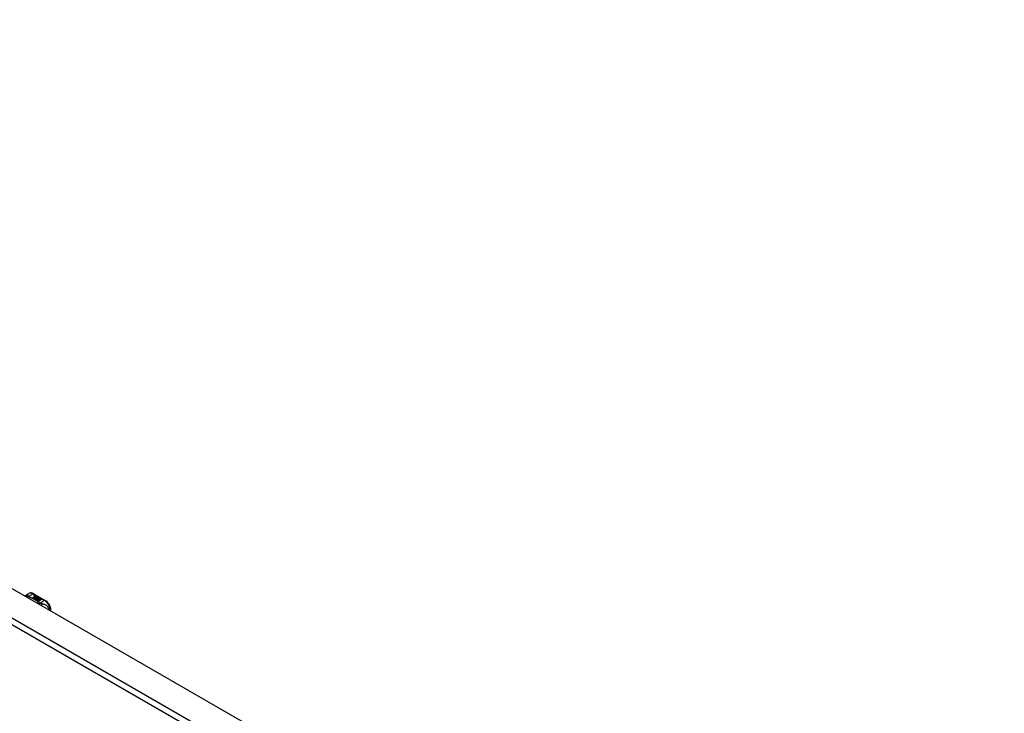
# Model space of a CAD drawing. Header units: inches. Extents: x 19 to 626, y 56 to 294.
# Tile 197 of 203: x 556 to 579, y 274 to 290. Entities that reach past the tile are written whole.
import ezdxf

# ---------------------------------------------------------------- set-up
doc = ezdxf.new("R2010")
doc.units = ezdxf.units.IN
doc.header["$MEASUREMENT"] = 0
doc.layers.add('Visible Edges(ANSI)', color=7, linetype='Continuous', lineweight=25)
doc.layers.add('Visible Tangent Edges(ANSI)', color=7, linetype='Continuous', lineweight=25)

msp = doc.modelspace()

# ---------------------------------------------------------------- linework, layer by layer
at = {"layer": 'Visible Edges(ANSI)'}
for p, q in [((533.141, 290.349), (579.531, 263.635)), ((556.399, 277.022), (556.439, 277.045)), ((556.557, 277.037), (556.821, 276.885)), ((556.53, 276.948), (556.568, 276.97)), ((556.544, 276.94), (556.53, 276.948)), ((556.568, 276.968), (556.532, 276.948)), ((556.582, 276.962), (556.544, 276.94)), ((556.546, 276.939), (556.584, 276.961)), ((556.56, 276.931), (556.546, 276.939)), ((556.584, 276.959), (556.548, 276.938)), ((556.558, 276.989), (556.577, 276.996)), ((556.577, 276.995), (556.558, 276.987)), ((556.603, 276.956), (556.56, 276.931)), ((556.561, 276.982), (556.561, 276.98)), ((556.562, 276.93), (556.609, 276.957)), ((556.594, 276.912), (556.562, 276.93)), ((556.583, 276.993), (556.564, 276.985)), ((556.607, 276.954), (556.564, 276.929)), ((556.568, 276.97), (556.568, 276.968)), ((556.57, 276.979), (556.57, 276.978)), ((556.57, 276.978), (556.57, 276.976)), ((556.577, 276.996), (556.583, 276.993)), ((556.577, 276.996), (556.577, 276.995)), ((556.582, 276.992), (556.577, 276.995)), ((556.577, 276.973), (556.577, 276.971)), ((556.58, 276.967), (556.577, 276.966)), ((556.577, 276.966), (556.582, 276.962)), ((556.577, 276.966), (556.577, 276.964)), ((556.581, 276.961), (556.577, 276.964)), ((556.615, 276.944), (556.577, 276.922)), ((556.577, 276.922), (556.617, 276.926)), ((556.577, 276.922), (556.577, 276.921)), ((556.617, 276.924), (556.578, 276.921)), ((556.599, 276.984), (556.58, 276.976)), ((556.58, 276.965), (556.585, 276.968)), ((556.585, 276.962), (556.58, 276.965)), ((556.581, 276.982), (556.593, 276.987)), ((556.593, 276.986), (556.581, 276.981)), ((556.581, 276.982), (556.581, 276.981)), ((556.585, 276.966), (556.581, 276.964)), ((556.585, 276.968), (556.583, 276.969)), ((556.584, 276.961), (556.595, 276.955)), ((556.584, 276.961), (556.584, 276.959)), ((556.595, 276.953), (556.584, 276.959)), ((556.615, 276.974), (556.585, 276.962)), ((556.585, 276.968), (556.585, 276.966)), ((556.588, 276.961), (556.612, 276.961)), ((556.595, 276.956), (556.588, 276.961)), ((556.612, 276.96), (556.59, 276.959)), ((556.593, 276.987), (556.599, 276.984)), ((556.593, 276.987), (556.593, 276.986)), ((556.598, 276.983), (556.593, 276.986)), ((556.613, 276.915), (556.594, 276.912)), ((556.61, 276.958), (556.595, 276.956)), ((556.595, 276.955), (556.603, 276.956)), ((556.595, 276.955), (556.595, 276.953)), ((556.6, 276.954), (556.595, 276.953)), ((556.597, 276.973), (556.609, 276.978)), ((556.609, 276.976), (556.597, 276.971)), ((556.609, 276.957), (556.604, 276.95)), ((556.604, 276.95), (556.615, 276.944)), ((556.604, 276.95), (556.604, 276.948)), ((556.613, 276.943), (556.604, 276.948)), ((556.606, 276.95), (556.611, 276.957)), ((556.614, 276.946), (556.606, 276.95)), ((556.611, 276.955), (556.607, 276.95)), ((556.609, 276.978), (556.615, 276.974)), ((556.609, 276.978), (556.609, 276.976)), ((556.614, 276.974), (556.609, 276.976)), ((556.609, 276.903), (556.613, 276.915)), ((556.613, 276.913), (556.609, 276.903)), ((556.672, 276.867), (556.609, 276.903)), ((556.611, 276.957), (556.61, 276.958)), ((556.611, 276.957), (556.611, 276.955)), ((556.612, 276.961), (556.619, 276.973)), ((556.619, 276.971), (556.612, 276.96)), ((556.612, 276.961), (556.612, 276.96)), ((556.613, 276.915), (556.613, 276.913)), ((556.62, 276.957), (556.614, 276.946)), ((556.617, 276.926), (556.622, 276.939)), ((556.622, 276.938), (556.617, 276.924)), ((556.617, 276.926), (556.617, 276.924)), ((556.619, 276.973), (556.626, 276.968)), ((556.619, 276.973), (556.619, 276.971)), ((556.625, 276.967), (556.619, 276.971)), ((556.645, 276.957), (556.62, 276.957)), ((556.626, 276.968), (556.621, 276.961)), ((556.621, 276.961), (556.622, 276.96)), ((556.621, 276.961), (556.621, 276.959)), ((556.622, 276.959), (556.621, 276.959)), ((556.622, 276.96), (556.637, 276.962)), ((556.637, 276.96), (556.622, 276.959)), ((556.622, 276.96), (556.622, 276.959)), ((556.622, 276.939), (556.622, 276.938)), ((556.633, 276.918), (556.625, 276.894)), ((556.625, 276.894), (556.64, 276.902)), ((556.625, 276.894), (556.625, 276.894)), ((556.64, 276.901), (556.627, 276.893)), ((556.63, 276.942), (556.63, 276.941)), ((556.633, 276.951), (556.633, 276.95)), ((556.633, 276.951), (556.65, 276.941)), ((556.65, 276.94), (556.633, 276.95)), ((556.656, 276.921), (556.633, 276.918)), ((556.645, 276.939), (556.634, 276.946)), ((556.637, 276.962), (556.645, 276.957)), ((556.637, 276.962), (556.637, 276.96)), ((556.642, 276.957), (556.637, 276.96)), ((556.64, 276.933), (556.637, 276.928)), ((556.637, 276.928), (556.673, 276.932)), ((556.671, 276.93), (556.637, 276.927)), ((556.637, 276.928), (556.637, 276.927)), ((556.64, 276.902), (556.687, 276.876)), ((556.64, 276.902), (556.64, 276.901)), ((556.685, 276.875), (556.64, 276.901)), ((556.642, 276.953), (556.646, 276.955)), ((556.642, 276.904), (556.657, 276.912)), ((556.689, 276.877), (556.642, 276.904)), ((556.646, 276.954), (556.644, 276.952)), ((556.657, 276.911), (556.644, 276.903)), ((556.645, 276.939), (556.645, 276.938)), ((556.646, 276.955), (556.646, 276.954)), ((556.65, 276.941), (556.65, 276.94)), ((556.652, 276.917), (556.656, 276.921)), ((556.673, 276.921), (556.652, 276.917)), ((556.654, 276.945), (556.654, 276.943)), ((556.656, 276.919), (556.655, 276.918)), ((556.656, 276.921), (556.656, 276.919)), ((556.657, 276.912), (556.704, 276.885)), ((556.657, 276.912), (556.657, 276.911)), ((556.703, 276.885), (556.657, 276.911)), ((556.66, 276.913), (556.673, 276.921)), ((556.706, 276.887), (556.66, 276.913)), ((556.673, 276.92), (556.661, 276.913)), ((556.673, 276.932), (556.667, 276.927)), ((556.667, 276.927), (556.71, 276.928)), ((556.667, 276.927), (556.667, 276.926)), ((556.7, 276.926), (556.667, 276.926)), ((556.687, 276.876), (556.672, 276.867)), ((556.673, 276.921), (556.673, 276.92)), ((556.71, 276.928), (556.676, 276.922)), ((556.676, 276.922), (556.721, 276.895)), ((556.676, 276.922), (556.676, 276.92)), ((556.72, 276.895), (556.676, 276.92)), ((556.704, 276.885), (556.689, 276.877)), ((556.721, 276.895), (556.706, 276.887)), ((556.952, 276.637), (556.952, 276.658))]:
    msp.add_line(p, q, dxfattribs=at)
at = {"layer": 'Visible Edges(ANSI)', "flags": 128}
for points in [[(556.557, 277.037), (556.543, 277.045), (556.528, 277.051), (556.513, 277.055), (556.498, 277.057), (556.483, 277.058), (556.468, 277.056), (556.453, 277.052), (556.439, 277.045)], [(556.357, 276.979), (556.365, 276.992), (556.375, 277.003), (556.386, 277.014), (556.399, 277.022)], [(556.952, 276.658), (556.952, 276.674), (556.95, 276.691), (556.946, 276.707), (556.942, 276.724), (556.937, 276.74), (556.93, 276.756), (556.923, 276.772), (556.914, 276.788), (556.905, 276.803), (556.895, 276.817), (556.884, 276.831), (556.873, 276.844), (556.861, 276.856), (556.848, 276.867), (556.835, 276.877), (556.821, 276.885)]]:
    msp.add_lwpolyline(points, dxfattribs=at)
at = {"layer": 'Visible Edges(ANSI)'}
for centre, major_axis, start_param, end_param in [((556.558, 276.983), (-0.007, 0), 5.820233, 7.062977), ((556.558, 276.981), (-0.007, 0), 5.820233, 6.078955), ((556.569, 276.98), (0.0192, 0), 2.164208, 2.67864), ((556.569, 276.978), (-0.0192, 0), 5.305801, 5.820233), ((556.564, 276.987), (-0.0164, 0), 0.779792, 1.90155), ((556.569, 276.981), (-0.0082, 0), 5.323118, 5.90879), ((556.565, 276.982), (-0.004, 0), 5.90879, 7.175095), ((556.565, 276.98), (-0.004, 0), 0, 0.89191), ((556.568, 276.984), (0.0084, 0), 4.033503, 4.932446), ((556.568, 276.982), (-0.0084, 0), 0.89191, 1.767313), ((556.573, 276.974), (-0.00676, 0), 5.794367, 7.059467), ((556.584, 276.97), (0.0192, 0), 2.419321, 2.652775), ((556.584, 276.969), (-0.0192, 0), 5.560914, 5.794367), ((556.573, 276.972), (-0.00676, 0), 5.794367, 6.071487), ((556.58, 276.978), (-0.016, 0), 0.776281, 1.787416), ((556.579, 276.976), (0.016, 0), 3.905964, 4.740051), ((556.579, 276.975), (-0.016, 0), 0.764371, 1.402544), ((556.562, 276.997), (0.031, 0), 4.949028, 5.337665), ((556.562, 276.995), (-0.031, 0), 1.80809, 2.196072), ((556.585, 276.972), (-0.0082, 0), 5.323254, 5.908937), ((556.581, 276.973), (-0.004, 0), 5.908937, 7.173827), ((556.581, 276.971), (-0.004, 0), 0, 0.890642), ((556.584, 276.975), (0.0084, 0), 4.032234, 4.932287), ((556.584, 276.973), (-0.0084, 0), 0.890642, 1.484281), ((556.584, 276.973), (-0.0084, 0), 1.514337, 1.790695), ((556.579, 276.988), (0.031, 0), 4.932287, 5.323254), ((556.579, 276.986), (-0.031, 0), 1.790695, 2.181662), ((556.632, 276.943), (-0.0101, 0), 5.913952, 6.982716), ((556.64, 276.941), (-0.0188, 0), 5.081623, 5.913952), ((556.64, 276.94), (-0.0188, 0), 5.081623, 5.913952), ((556.632, 276.941), (-0.0101, 0), 5.913952, 6.142632), ((556.64, 276.946), (0.022, 0), 3.701478, 4.680599), ((556.64, 276.944), (-0.022, 0), 0.559885, 1.507168), ((556.64, 276.946), (-0.0199, 0), 0.617996, 1.556283), ((556.636, 276.942), (-0.00637, 0), 4.999578, 6.390788), ((556.637, 276.942), (-0.0073, 0), 0.107602, 1.123637), ((556.636, 276.941), (-0.00637, 0), 0, 0.107602), ((556.637, 276.941), (-0.0073, 0), 0.107602, 1.123637), ((556.639, 276.944), (0.0112, 0), 4.26523, 5.375571), ((556.639, 276.943), (0.0112, 0), 4.26523, 5.375571), ((556.64, 276.95), (-0.0265, 0), 1.556283, 2.296236), ((556.634, 276.942), (0.0205, 0), 0.343453, 1.17916), ((556.627, 276.935), (0.0405, 0), 0.638101, 1.087938), ((556.627, 276.933), (-0.0405, 0), 3.779694, 4.229531), ((556.647, 276.945), (0.0064, 0), 5.210263, 6.626638), ((556.647, 276.943), (0.0064, 0), 5.210263, 6.283185), ((556.649, 276.944), (0.0132, 0), 5.437829, 6.921287), ((556.649, 276.942), (0.0132, 0), 0.108138, 0.638101)]:
    msp.add_ellipse(centre, major_axis=major_axis, ratio=0.575862, start_param=start_param, end_param=end_param, dxfattribs=at)
at = {"layer": 'Visible Tangent Edges(ANSI)'}
for p, q in [((578.87, 263.173), (532.481, 289.887)), ((532.551, 290.009), (578.94, 263.295)), ((556.429, 276.974), (556.537, 277.035)), ((556.537, 277.035), (556.801, 276.883)), ((556.552, 276.985), (556.552, 276.983)), ((556.558, 276.989), (556.558, 276.987)), ((556.563, 276.98), (556.563, 276.979)), ((556.567, 276.976), (556.567, 276.974)), ((556.578, 276.971), (556.578, 276.97)), ((556.586, 276.97), (556.586, 276.969)), ((556.597, 276.973), (556.597, 276.971)), ((556.622, 276.945), (556.622, 276.944)), ((556.63, 276.942), (556.63, 276.94)), ((556.634, 276.939), (556.634, 276.937)), ((556.66, 276.949), (556.66, 276.947)), ((556.801, 276.883), (556.694, 276.821))]:
    msp.add_line(p, q, dxfattribs=at)
at = {"layer": 'Visible Tangent Edges(ANSI)', "flags": 128}
for points in [[(556.415, 276.992), (556.412, 276.992), (556.41, 276.992), (556.408, 276.992), (556.406, 276.991), (556.404, 276.991), (556.402, 276.991), (556.4, 276.99), (556.398, 276.99), (556.396, 276.989), (556.393, 276.989), (556.391, 276.988), (556.389, 276.987), (556.387, 276.987), (556.385, 276.986), (556.383, 276.985), (556.381, 276.984), (556.379, 276.983), (556.377, 276.982), (556.375, 276.981), (556.374, 276.979), (556.372, 276.978), (556.37, 276.977), (556.368, 276.975), (556.366, 276.974)], [(556.415, 276.992), (556.414, 276.994), (556.414, 276.997), (556.414, 276.999), (556.413, 277.001), (556.413, 277.003), (556.413, 277.005), (556.412, 277.007), (556.412, 277.009), (556.412, 277.011), (556.411, 277.013), (556.411, 277.014), (556.41, 277.016), (556.409, 277.017), (556.409, 277.019), (556.408, 277.02), (556.407, 277.021), (556.406, 277.022), (556.406, 277.022), (556.405, 277.023), (556.404, 277.023), (556.402, 277.023), (556.401, 277.023), (556.4, 277.023), (556.399, 277.022)], [(556.429, 276.974), (556.428, 276.973), (556.427, 276.973), (556.426, 276.972), (556.424, 276.972), (556.423, 276.971), (556.422, 276.971), (556.42, 276.97), (556.419, 276.969), (556.418, 276.969), (556.417, 276.968), (556.415, 276.967), (556.414, 276.967), (556.413, 276.966), (556.411, 276.965), (556.41, 276.964), (556.409, 276.963), (556.407, 276.962), (556.406, 276.962), (556.405, 276.961), (556.404, 276.96), (556.402, 276.959), (556.401, 276.958), (556.4, 276.957), (556.399, 276.956)], [(556.429, 276.974), (556.428, 276.974), (556.427, 276.975), (556.426, 276.976), (556.425, 276.977), (556.424, 276.978), (556.423, 276.979), (556.422, 276.98), (556.421, 276.981), (556.421, 276.982), (556.42, 276.982), (556.419, 276.983), (556.418, 276.984), (556.418, 276.985), (556.417, 276.985), (556.417, 276.986), (556.416, 276.987), (556.416, 276.987), (556.416, 276.988), (556.415, 276.989), (556.415, 276.989), (556.415, 276.99), (556.415, 276.991), (556.415, 276.991), (556.415, 276.992)], [(556.44, 276.967), (556.439, 276.966), (556.438, 276.966), (556.437, 276.965), (556.437, 276.964), (556.436, 276.963), (556.435, 276.963), (556.434, 276.962), (556.433, 276.961), (556.432, 276.96), (556.431, 276.959), (556.431, 276.958), (556.43, 276.957), (556.429, 276.956), (556.428, 276.955), (556.427, 276.954), (556.426, 276.953), (556.426, 276.952), (556.425, 276.951), (556.424, 276.95), (556.423, 276.948), (556.422, 276.947), (556.421, 276.946), (556.421, 276.945), (556.42, 276.943)], [(556.44, 276.967), (556.439, 276.967), (556.439, 276.967), (556.438, 276.968), (556.438, 276.968), (556.437, 276.968), (556.437, 276.968), (556.436, 276.969), (556.436, 276.969), (556.436, 276.969), (556.435, 276.969), (556.435, 276.97), (556.434, 276.97), (556.434, 276.97), (556.433, 276.97), (556.433, 276.971), (556.433, 276.971), (556.432, 276.971), (556.432, 276.972), (556.431, 276.972), (556.431, 276.972), (556.431, 276.973), (556.43, 276.973), (556.43, 276.973), (556.429, 276.974)], [(556.683, 276.827), (556.675, 276.834), (556.666, 276.841), (556.658, 276.848), (556.65, 276.854), (556.641, 276.861), (556.632, 276.868), (556.623, 276.874), (556.613, 276.88), (556.604, 276.887), (556.594, 276.893), (556.584, 276.899), (556.574, 276.905), (556.564, 276.91), (556.553, 276.916), (556.543, 276.922), (556.532, 276.927), (556.521, 276.933), (556.51, 276.938), (556.499, 276.943), (556.487, 276.948), (556.475, 276.953), (556.464, 276.958), (556.452, 276.962), (556.44, 276.967)], [(556.683, 276.827), (556.681, 276.827), (556.68, 276.826), (556.679, 276.826), (556.678, 276.825), (556.677, 276.825), (556.675, 276.824), (556.674, 276.823), (556.673, 276.823), (556.672, 276.822), (556.671, 276.821), (556.669, 276.821), (556.668, 276.82), (556.667, 276.819), (556.666, 276.818), (556.664, 276.817), (556.663, 276.817), (556.662, 276.816), (556.661, 276.815), (556.659, 276.814), (556.658, 276.813), (556.657, 276.812), (556.656, 276.811), (556.655, 276.81), (556.653, 276.809)], [(556.694, 276.821), (556.693, 276.821), (556.692, 276.82), (556.692, 276.819), (556.691, 276.818), (556.69, 276.817), (556.689, 276.816), (556.689, 276.816), (556.688, 276.815), (556.687, 276.814), (556.686, 276.813), (556.685, 276.812), (556.685, 276.811), (556.684, 276.81), (556.683, 276.809), (556.682, 276.807), (556.681, 276.806), (556.681, 276.805), (556.68, 276.804), (556.679, 276.803), (556.678, 276.802), (556.677, 276.8), (556.677, 276.799), (556.676, 276.798), (556.675, 276.796)], [(556.694, 276.821), (556.693, 276.821), (556.693, 276.822), (556.692, 276.822), (556.692, 276.822), (556.691, 276.822), (556.691, 276.823), (556.69, 276.823), (556.689, 276.823), (556.689, 276.823), (556.688, 276.824), (556.688, 276.824), (556.688, 276.824), (556.687, 276.824), (556.687, 276.825), (556.686, 276.825), (556.686, 276.825), (556.685, 276.825), (556.685, 276.826), (556.685, 276.826), (556.684, 276.826), (556.684, 276.826), (556.683, 276.827), (556.683, 276.827), (556.683, 276.827)], [(556.731, 276.81), (556.729, 276.81), (556.728, 276.81), (556.727, 276.811), (556.725, 276.811), (556.724, 276.811), (556.722, 276.812), (556.721, 276.812), (556.72, 276.812), (556.718, 276.813), (556.717, 276.813), (556.715, 276.813), (556.714, 276.814), (556.712, 276.814), (556.71, 276.815), (556.709, 276.816), (556.707, 276.816), (556.705, 276.817), (556.704, 276.817), (556.702, 276.818), (556.7, 276.819), (556.699, 276.819), (556.697, 276.82), (556.696, 276.821), (556.694, 276.821)], [(556.916, 276.657), (556.913, 276.672), (556.909, 276.685), (556.904, 276.698), (556.897, 276.711), (556.89, 276.722), (556.883, 276.732), (556.875, 276.742), (556.867, 276.75), (556.858, 276.758), (556.85, 276.765), (556.841, 276.771), (556.833, 276.776), (556.824, 276.781), (556.816, 276.785), (556.807, 276.789), (556.798, 276.793), (556.79, 276.796), (556.781, 276.799), (556.773, 276.801), (556.765, 276.803), (556.756, 276.805), (556.748, 276.807), (556.739, 276.809), (556.731, 276.81)], [(556.731, 276.81), (556.731, 276.808), (556.731, 276.807), (556.732, 276.805), (556.732, 276.804), (556.733, 276.802), (556.733, 276.8), (556.733, 276.798), (556.733, 276.796), (556.734, 276.795), (556.734, 276.793), (556.734, 276.791), (556.734, 276.789), (556.735, 276.787), (556.735, 276.784), (556.735, 276.782), (556.735, 276.78), (556.735, 276.778), (556.735, 276.776), (556.735, 276.773), (556.735, 276.771), (556.735, 276.769), (556.735, 276.766), (556.735, 276.764), (556.735, 276.762)]]:
    msp.add_lwpolyline(points, dxfattribs=at)
at = {"layer": 'Visible Tangent Edges(ANSI)'}
for centre, major_axis, ratio, start_param, end_param in [((556.537, 276.875), (-0.098, 0.171), 0.578093, 5.499721, 6.283185), ((556.537, 277.003), (0.0196, 0.0341), 0.578093, 0, 0.783464), ((556.801, 276.851), (0.0196, 0.0341), 0.578093, 0, 0.783464), ((556.801, 276.722), (0.098, -0.171), 0.578093, 0.795218, 2.358128), ((556.913, 276.658), (0.0394, 0), 0.575862, 5.537379, 6.283185)]:
    msp.add_ellipse(centre, major_axis=major_axis, ratio=ratio, start_param=start_param, end_param=end_param, dxfattribs=at)

doc.saveas('drawing.dxf')
